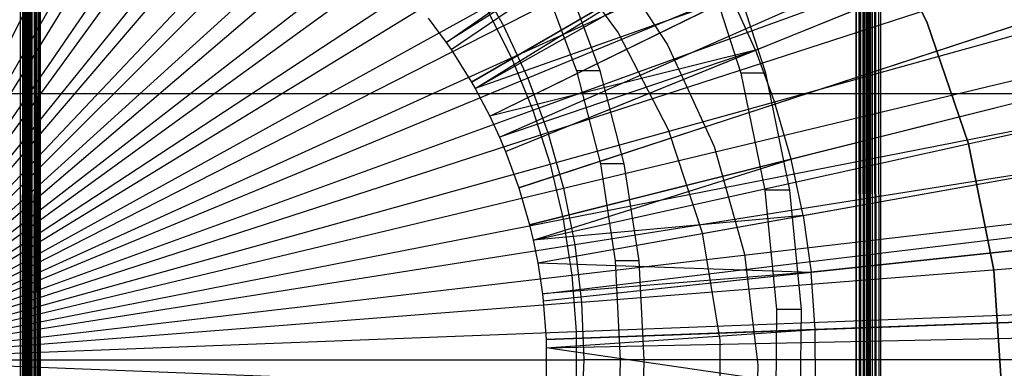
# Model space of a CAD drawing. Extents: x 0.05 to 6.09, y -3 to 3.03.
# Tile 75 of 124: x 3.11 to 3.42, y 0.01 to 0.12. Entities that reach past the tile are written whole.
import ezdxf

# ---------------------------------------------------------------- set-up
doc = ezdxf.new("R2010")
doc.units = 0
doc.header["$MEASUREMENT"] = 0
doc.layers.get('0').update_dxf_attribs({"color": 13, "linetype": 'CONTINUOUS'})

# ---------------------------------------------------------------- blocks, each defined once
blk = doc.blocks.new('PROFILE_SNOW_BALL_PLAFON_P')
at = {"color": 0}
for p, q in [((3.10548, 1.9055, 7.96237), (3.10529, -0.64699, 7.96244)), ((3.10548, 1.9055, 7.96237), (3.10529, -0.64699, 7.96244)), ((3.10548, 1.9055, 7.96237), (3.10662, -0.64832, 7.96165)), ((3.10548, 1.9055, 7.96237), (3.10662, -0.64832, 7.96165)), ((3.10761, 1.9055, 7.96024), (3.10662, -0.64832, 7.96165)), ((3.10675, 1.9055, 7.96152), (3.10662, -0.64832, 7.96165)), ((3.10761, 1.9055, 7.96024), (3.10662, -0.64832, 7.96165)), ((3.10675, 1.9055, 7.96152), (3.10662, -0.64832, 7.96165)), ((3.1074, -0.6491, 7.96067), (3.10761, 1.9055, 7.96024)), ((3.1074, -0.6491, 7.96067), (3.10761, 1.9055, 7.96024)), ((3.1074, -0.6491, 7.96067), (3.10791, 1.9055, 7.95874)), ((3.1074, -0.6491, 7.96067), (3.10791, 1.9055, 7.95874)), ((3.1074, -0.6491, 7.96067), (3.10761, 1.9055, 7.96024)), ((3.1074, -0.6491, 7.96067), (3.10761, 1.9055, 7.96024)), ((3.10761, 1.9055, 7.96024), (3.10777, -0.64947, 7.95977)), ((3.10761, 1.9055, 7.96024), (3.10777, -0.64947, 7.95977)), ((3.10761, 1.9055, 7.96024), (3.10919, -0.64832, 7.96165)), ((3.10841, -0.6491, 7.96067), (3.10761, 1.9055, 7.96024)), ((3.10841, -0.6491, 7.96067), (3.10761, 1.9055, 7.96024)), ((3.10761, 1.9055, 7.96024), (3.10919, -0.64832, 7.96165)), ((3.10791, 1.9055, 7.95874), (3.10777, -0.64947, 7.95977)), ((3.10791, 1.9055, 7.95874), (3.10777, -0.64947, 7.95977)), ((3.10791, 1.9055, 7.95874), (3.10777, -0.64947, 7.95977)), ((3.10791, 1.9055, 7.95874), (3.10791, -0.64961, 7.95874)), ((3.10791, 1.9055, 7.95874), (3.10791, -0.64961, 7.95874)), ((3.10919, -0.64832, 7.96165), (3.10906, 1.9055, 7.96152)), ((3.10919, -0.64832, 7.96165), (3.10906, 1.9055, 7.96152)), ((3.11052, -0.64699, 7.96244), (3.10906, 1.9055, 7.96152)), ((3.11052, -0.64699, 7.96244), (3.10906, 1.9055, 7.96152)), ((3.11052, -0.64699, 7.96244), (3.11034, 1.9055, 7.96237)), ((3.11052, -0.64699, 7.96244), (3.11034, 1.9055, 7.96237)), ((3.11184, -0.64566, 7.96267), (3.11034, 1.9055, 7.96237)), ((3.11184, -0.64566, 7.96267), (3.11034, 1.9055, 7.96237)), ((3.11184, 1.9055, 7.96267), (3.11184, -0.64566, 7.96267)), ((3.11184, 1.9055, 7.96267), (3.11184, -0.64566, 7.96267)), ((3.37562, -0.57605, 7.96267), (3.37562, 1.8359, 7.96267)), ((3.37562, -0.57605, 7.96267), (3.37562, 1.8359, 7.96267)), ((3.37704, -0.57657, 7.96237), (3.37562, 1.8359, 7.96267)), ((3.37704, -0.57657, 7.96237), (3.37562, 1.8359, 7.96267)), ((3.37704, -0.57657, 7.96237), (3.37713, 1.8359, 7.96237)), ((3.37704, -0.57657, 7.96237), (3.37713, 1.8359, 7.96237)), ((3.37823, -0.57702, 7.96152), (3.37713, 1.8359, 7.96237)), ((3.37823, -0.57702, 7.96152), (3.37713, 1.8359, 7.96237)), ((3.37823, -0.57702, 7.96152), (3.37841, 1.8359, 7.96152)), ((3.37823, -0.57702, 7.96152), (3.37841, 1.8359, 7.96152)), ((3.37926, -0.57605, 7.96024), (3.37841, 1.8359, 7.96152)), ((3.37926, -0.57605, 7.96024), (3.37841, 1.8359, 7.96152)), ((3.37926, -0.57605, 7.96024), (3.37926, 1.8359, 7.96024)), ((3.37926, -0.57605, 7.96024), (3.37926, 1.8359, 7.96024)), ((3.37956, 1.8359, 7.95874), (3.37956, -0.57605, 7.95874)), ((3.37956, 1.8359, 7.95874), (3.37956, -0.57605, 7.95874)), ((3.37956, -0.57605, 7.55519), (3.37956, 1.83589, 7.55512)), ((3.37956, -0.57605, 7.55519), (3.37956, 1.83589, 7.55512)), ((3.37986, 1.83555, 7.55367), (3.37956, -0.57605, 7.55519)), ((3.37986, 1.83555, 7.55367), (3.37956, -0.57605, 7.55519)), ((3.37986, 1.83555, 7.55367), (3.37974, -0.57585, 7.55401)), ((3.37986, 1.83555, 7.55367), (3.37974, -0.57585, 7.55401)), ((3.38025, -0.57528, 7.55297), (3.37986, 1.83555, 7.55367)), ((3.38025, -0.57528, 7.55297), (3.37986, 1.83555, 7.55367)), ((3.38025, -0.57528, 7.55297), (3.38054, 1.83479, 7.55259)), ((3.38025, -0.57528, 7.55297), (3.38054, 1.83479, 7.55259)), ((3.38105, -0.57438, 7.55211), (3.38054, 1.83479, 7.55259)), ((3.38105, -0.57438, 7.55211), (3.38054, 1.83479, 7.55259)), ((3.38214, -0.57312, 7.55149), (3.38054, 1.83479, 7.55259)), ((3.38214, -0.57312, 7.55149), (3.38054, 1.83479, 7.55259)), ((3.38214, -0.57312, 7.55149), (3.38179, 1.83337, 7.55164)), ((3.38214, -0.57312, 7.55149), (3.38179, 1.83337, 7.55164)), ((3.3835, -0.57156, 7.55126), (3.38179, 1.83337, 7.55164)), ((3.3835, -0.57156, 7.55126), (3.38179, 1.83337, 7.55164)), ((3.3835, 1.8314, 7.55126), (3.3835, -0.57156, 7.55126)), ((3.3835, 1.8314, 7.55126), (3.3835, -0.57156, 7.55126)), ((3.10548, 0.64666, 6.43935), (3.10529, -0.64699, 6.43928)), ((3.10548, 0.64666, 6.43935), (3.10529, -0.64699, 6.43928)), ((3.10677, 0.64666, 6.44022), (3.10529, -0.64699, 6.43928)), ((3.10677, 0.64666, 6.44022), (3.10529, -0.64699, 6.43928)), ((3.10677, 0.64666, 6.44022), (3.10662, -0.64832, 6.44008)), ((3.10677, 0.64666, 6.44022), (3.10662, -0.64832, 6.44008)), ((3.10677, 0.64666, 6.44022), (3.1074, -0.6491, 6.44105)), ((3.10677, 0.64666, 6.44022), (3.1074, -0.6491, 6.44105)), ((3.10762, 0.64666, 6.44151), (3.1074, -0.6491, 6.44105)), ((3.10762, 0.64666, 6.44151), (3.1074, -0.6491, 6.44105)), ((3.10762, 0.64666, 6.44151), (3.1074, -0.6491, 6.44105)), ((3.10762, 0.64666, 6.44151), (3.10777, -0.64947, 6.44196)), ((3.10762, 0.64666, 6.44151), (3.10777, -0.64947, 6.44196)), ((3.10841, -0.6491, 6.44105), (3.10762, 0.64666, 6.44151)), ((3.10762, 0.64666, 6.44151), (3.10919, -0.64832, 6.44008)), ((3.10841, -0.6491, 6.44105), (3.10762, 0.64666, 6.44151)), ((3.10762, 0.64666, 6.44151), (3.10919, -0.64832, 6.44008)), ((3.10791, 0.64666, 6.44299), (3.10777, -0.64947, 6.44196)), ((3.10791, 0.64666, 6.44299), (3.10777, -0.64947, 6.44196)), ((3.10791, -0.64961, 6.44299), (3.10791, 0.64666, 6.44299)), ((3.10791, -0.64961, 6.44299), (3.10791, 0.64666, 6.44299)), ((3.10905, 0.64666, 6.44022), (3.10919, -0.64832, 6.44008)), ((3.10905, 0.64666, 6.44022), (3.10919, -0.64832, 6.44008)), ((3.11033, 0.64666, 6.43935), (3.10919, -0.64832, 6.44008)), ((3.11033, 0.64666, 6.43935), (3.10919, -0.64832, 6.44008)), ((3.11033, 0.64666, 6.43935), (3.11052, -0.64699, 6.43928)), ((3.11184, -0.64566, 6.43905), (3.11033, 0.64666, 6.43935)), ((3.11184, -0.64566, 6.43905), (3.11033, 0.64666, 6.43935)), ((3.11033, 0.64666, 6.43935), (3.11052, -0.64699, 6.43928)), ((3.11184, -0.64566, 6.43905), (3.11184, 0.64666, 6.43905)), ((3.11184, -0.64566, 6.43905), (3.11184, 0.64666, 6.43905)), ((3.24314, 0.11499, 6.41734), (3.82061, 0.52005, 6.19652)), ((3.24314, 0.11499, 6.41734), (3.82061, 0.52005, 6.19652)), ((3.2447, 0.11274, 6.41733), (3.82828, 0.50891, 6.19646)), ((3.2447, 0.11274, 6.41733), (3.82828, 0.50891, 6.19646)), ((3.25134, 0.10215, 6.41728), (3.86113, 0.45653, 6.19622)), ((3.25134, 0.10215, 6.41728), (3.86113, 0.45653, 6.19622)), ((3.2525, 0.10011, 6.41727), (3.86688, 0.44646, 6.19617)), ((3.2525, 0.10011, 6.41727), (3.86688, 0.44646, 6.19617)), ((3.25723, 0.09112, 6.41724), (3.89025, 0.40199, 6.196)), ((3.25723, 0.09112, 6.41724), (3.89025, 0.40199, 6.196)), ((3.26035, 0.08438, 6.41721), (3.90571, 0.36869, 6.19589)), ((3.26035, 0.08438, 6.41721), (3.90571, 0.36869, 6.19589)), ((3.26233, 0.0797, 6.4172), (3.91549, 0.34554, 6.19581)), ((3.26233, 0.0797, 6.4172), (3.91549, 0.34554, 6.19581)), ((3.37956, 0.33109, 7.7544), (3.37956, -0.22796, 7.7544)), ((3.37956, -0.22796, 7.84102), (3.37956, 0.33109, 7.84102)), ((3.37956, 0.33109, 7.60637), (3.37956, -0.48387, 7.60637)), ((3.37956, -0.48387, 7.7111), (3.37956, 0.33109, 7.7111)), ((3.37956, 0.33109, 7.60637), (3.37956, -0.48387, 7.60637)), ((3.37956, -0.48387, 7.7111), (3.37956, 0.33109, 7.7111)), ((3.37956, 0.33109, 7.7544), (3.37956, -0.22796, 7.7544)), ((3.37956, -0.22796, 7.84102), (3.37956, 0.33109, 7.84102)), ((3.37841, -0.48108, 7.60916), (3.37841, 0.32831, 7.60916)), ((3.37841, -0.48108, 7.60916), (3.37841, 0.32831, 7.60916)), ((3.37841, -0.48108, 7.70831), (3.37841, 0.32831, 7.70831)), ((3.37841, -0.48108, 7.70831), (3.37841, 0.32831, 7.70831)), ((3.37841, -0.22518, 7.75719), (3.37841, 0.32831, 7.75719)), ((3.37841, -0.22518, 7.75719), (3.37841, 0.32831, 7.75719)), ((3.37841, -0.22518, 7.83824), (3.37841, 0.32831, 7.83824)), ((3.37841, -0.22518, 7.83824), (3.37841, 0.32831, 7.83824)), ((3.37926, -0.48236, 7.60788), (3.37926, 0.32959, 7.60788)), ((3.37926, -0.48236, 7.60788), (3.37926, 0.32959, 7.60788)), ((3.37926, -0.48236, 7.70959), (3.37926, 0.32959, 7.70959)), ((3.37926, -0.48236, 7.70959), (3.37926, 0.32959, 7.70959)), ((3.37926, -0.22645, 7.75591), (3.37926, 0.32959, 7.75591)), ((3.37926, -0.22645, 7.75591), (3.37926, 0.32959, 7.75591)), ((3.37926, -0.22645, 7.83951), (3.37926, 0.32959, 7.83951)), ((3.37926, -0.22645, 7.83951), (3.37926, 0.32959, 7.83951)), ((3.10791, -0.47993, 7.70716), (3.10791, 0.32716, 7.70716)), ((3.10791, 0.32716, 7.61031), (3.10791, -0.47993, 7.61031)), ((3.10791, 0.32716, 7.75834), (3.10791, -0.22402, 7.75834)), ((3.10791, -0.22402, 7.83708), (3.10791, 0.32716, 7.83708)), ((3.10791, 0.32716, 7.61031), (3.10791, -0.47993, 7.61031)), ((3.10791, -0.47993, 7.70716), (3.10791, 0.32716, 7.70716)), ((3.10791, 0.32716, 7.75834), (3.10791, -0.22402, 7.75834)), ((3.10791, -0.22402, 7.83708), (3.10791, 0.32716, 7.83708)), ((3.10791, 0.32716, 7.61031), (3.10791, -0.47993, 7.61031)), ((3.10791, -0.47993, 7.70716), (3.10791, 0.32716, 7.70716)), ((3.10791, 0.32716, 7.75834), (3.10791, -0.22402, 7.75834)), ((3.10791, -0.22402, 7.83708), (3.10791, 0.32716, 7.83708)), ((3.37562, -0.47993, 7.61031), (3.37562, 0.32716, 7.61031)), ((3.37562, 0.32716, 7.70716), (3.37562, -0.47993, 7.70716)), ((3.37562, -0.22402, 7.75834), (3.37562, 0.32716, 7.75834)), ((3.37562, 0.32716, 7.83708), (3.37562, -0.22402, 7.83708)), ((3.37562, -0.47993, 7.61031), (3.37562, 0.32716, 7.61031)), ((3.37562, 0.32716, 7.70716), (3.37562, -0.47993, 7.70716)), ((3.37562, -0.22402, 7.75834), (3.37562, 0.32716, 7.75834)), ((3.37562, 0.32716, 7.83708), (3.37562, -0.22402, 7.83708)), ((3.37713, -0.48023, 7.61001), (3.37713, 0.32746, 7.61001)), ((3.37713, -0.48023, 7.61001), (3.37713, 0.32746, 7.61001)), ((3.37713, -0.48023, 7.70746), (3.37713, 0.32746, 7.70746)), ((3.37713, -0.48023, 7.70746), (3.37713, 0.32746, 7.70746)), ((3.37713, -0.22432, 7.75804), (3.37713, 0.32746, 7.75804)), ((3.37713, -0.22432, 7.75804), (3.37713, 0.32746, 7.75804)), ((3.37713, -0.22432, 7.83738), (3.37713, 0.32746, 7.83738)), ((3.37713, -0.22432, 7.83738), (3.37713, 0.32746, 7.83738)), ((3.26663, 0.06796, 6.41717), (3.93674, 0.28748, 6.19566)), ((3.26663, 0.06796, 6.41717), (3.93674, 0.28748, 6.19566)), ((3.27009, 0.05595, 6.41714), (3.95388, 0.22807, 6.19553)), ((3.27009, 0.05595, 6.41714), (3.95388, 0.22807, 6.19553)), ((3.27126, 0.051, 6.41713), (3.95965, 0.20362, 6.19549)), ((3.27126, 0.051, 6.41713), (3.95965, 0.20362, 6.19549)), ((3.27271, 0.04372, 6.41712), (3.96684, 0.16762, 6.19543)), ((3.27271, 0.04372, 6.41712), (3.96684, 0.16762, 6.19543)), ((3.31682, 0.16164, 6.40173), (3.24314, 0.11499, 6.41734)), ((3.31682, 0.16164, 6.40173), (3.24314, 0.11499, 6.41734)), ((3.2447, 0.11274, 6.41733), (3.31682, 0.16164, 6.40173)), ((3.2447, 0.11274, 6.41733), (3.31682, 0.16164, 6.40173)), ((3.37985, 0.15889, 7.45283), (3.39845, 0.1216, 7.45283)), ((3.39845, 0.1216, 7.29535), (3.37985, 0.15889, 7.29535)), ((3.39845, 0.1216, 7.29535), (3.37985, 0.15889, 7.29535)), ((3.37985, 0.15889, 7.45283), (3.39845, 0.1216, 7.45283)), ((3.27787, 0.14653, 7.45283), (3.2987, 0.11814, 7.45283)), ((3.27787, 0.14653, 7.61031), (3.2987, 0.11814, 7.61031)), ((3.27787, 0.14653, 7.45283), (3.2987, 0.11814, 7.45283)), ((3.27787, 0.14653, 7.61031), (3.2987, 0.11814, 7.61031)), ((3.32669, 0.14589, 6.40165), (3.25134, 0.10215, 6.41728)), ((3.32669, 0.14589, 6.40165), (3.25134, 0.10215, 6.41728)), ((3.2525, 0.10011, 6.41727), (3.32669, 0.14589, 6.40165)), ((3.2525, 0.10011, 6.41727), (3.32669, 0.14589, 6.40165)), ((3.29483, 0.14443, 7.68511), (3.31469, 0.1142, 7.68511)), ((3.29483, 0.14443, 7.78354), (3.31469, 0.1142, 7.78354)), ((3.29483, 0.14443, 7.68511), (3.31469, 0.1142, 7.68511)), ((3.29483, 0.14443, 7.78354), (3.31469, 0.1142, 7.78354)), ((3.34304, 0.11252, 6.40153), (3.42281, 0.14496, 6.38304)), ((3.34304, 0.11252, 6.40153), (3.42281, 0.14496, 6.38304)), ((3.32666, 0.14146, 3.26502), (3.33836, 0.10504, 3.26493)), ((3.32666, 0.14146, 3.26502), (3.33836, 0.10504, 3.26493)), ((3.34639, 0.10504, 4.34758), (3.33469, 0.14146, 4.34767)), ((3.34639, 0.10504, 4.34758), (3.33469, 0.14146, 4.34767)), ((3.27446, 0.13467, 3.30478), (3.28518, 0.10583, 3.3047)), ((3.27446, 0.13467, 3.30478), (3.28518, 0.10583, 3.3047)), ((3.29292, 0.10583, 4.34798), (3.2822, 0.13467, 4.34806)), ((3.29292, 0.10583, 4.34798), (3.2822, 0.13467, 4.34806)), ((3.33545, 0.12949, 6.40159), (3.2525, 0.10011, 6.41727)), ((3.33545, 0.12949, 6.40159), (3.2525, 0.10011, 6.41727)), ((3.25723, 0.09112, 6.41724), (3.33545, 0.12949, 6.40159)), ((3.25723, 0.09112, 6.41724), (3.33545, 0.12949, 6.40159)), ((3.34304, 0.11252, 6.40153), (3.33545, 0.12949, 6.40159)), ((3.34304, 0.11252, 6.40153), (3.33545, 0.12949, 6.40159)), ((3.23733, 0.12284, 6.41738), (3.24314, 0.11499, 6.41734)), ((3.23733, 0.12284, 6.41738), (3.24314, 0.11499, 6.41734)), ((3.43127, 0.12185, 6.38297), (3.34943, 0.09506, 6.40148)), ((3.43127, 0.12185, 6.38297), (3.34943, 0.09506, 6.40148)), ((3.39845, 0.1216, 7.45283), (3.39845, 0.1216, 7.29535)), ((3.39845, 0.1216, 7.45283), (3.41195, 0.08219, 7.45283)), ((3.41195, 0.08219, 7.29535), (3.39845, 0.1216, 7.29535)), ((3.39845, 0.1216, 7.45283), (3.39845, 0.1216, 7.29535)), ((3.41195, 0.08219, 7.29535), (3.39845, 0.1216, 7.29535)), ((3.39845, 0.1216, 7.45283), (3.41195, 0.08219, 7.45283)), ((3.27421, 0.03367, 6.41711), (3.97424, 0.11793, 6.19538)), ((3.27421, 0.03367, 6.41711), (3.97424, 0.11793, 6.19538)), ((3.2987, 0.11814, 7.45283), (3.31483, 0.08684, 7.45283)), ((3.2987, 0.11814, 7.61031), (3.2987, 0.11814, 7.45283)), ((3.2987, 0.11814, 7.61031), (3.31483, 0.08684, 7.61031)), ((3.2987, 0.11814, 7.45283), (3.31483, 0.08684, 7.45283)), ((3.2987, 0.11814, 7.61031), (3.2987, 0.11814, 7.45283)), ((3.2987, 0.11814, 7.61031), (3.31483, 0.08684, 7.61031)), ((3.24314, 0.11499, 6.41734), (3.2447, 0.11274, 6.41733)), ((3.24314, 0.11499, 6.41734), (3.2447, 0.11274, 6.41733)), ((3.2447, 0.11274, 6.41733), (3.25134, 0.10215, 6.41728)), ((3.2447, 0.11274, 6.41733), (3.25134, 0.10215, 6.41728)), ((3.34304, 0.11252, 6.40153), (3.25723, 0.09112, 6.41724)), ((3.34304, 0.11252, 6.40153), (3.25723, 0.09112, 6.41724)), ((3.34304, 0.11252, 6.40153), (3.26035, 0.08438, 6.41721)), ((3.34304, 0.11252, 6.40153), (3.26035, 0.08438, 6.41721)), ((3.26233, 0.0797, 6.4172), (3.34304, 0.11252, 6.40153)), ((3.26233, 0.0797, 6.4172), (3.34304, 0.11252, 6.40153)), ((3.31469, 0.1142, 7.68511), (3.3297, 0.0813, 7.68511)), ((3.31469, 0.1142, 7.78354), (3.31469, 0.1142, 7.68511)), ((3.31469, 0.1142, 7.78354), (3.3297, 0.0813, 7.78354)), ((3.31469, 0.1142, 7.68511), (3.3297, 0.0813, 7.68511)), ((3.31469, 0.1142, 7.78354), (3.31469, 0.1142, 7.68511)), ((3.31469, 0.1142, 7.78354), (3.3297, 0.0813, 7.78354)), ((3.34304, 0.11252, 6.40153), (3.34943, 0.09506, 6.40148)), ((3.34304, 0.11252, 6.40153), (3.34943, 0.09506, 6.40148)), ((3.27448, 0.03134, 6.41711), (3.97555, 0.1064, 6.19537)), ((3.27448, 0.03134, 6.41711), (3.97555, 0.1064, 6.19537)), ((3.29292, 0.10583, 4.34798), (3.28518, 0.10583, 3.3047)), ((3.28518, 0.10583, 3.3047), (3.29294, 0.07571, 3.30464)), ((3.29292, 0.10583, 4.34798), (3.28518, 0.10583, 3.3047)), ((3.28518, 0.10583, 3.3047), (3.29294, 0.07571, 3.30464)), ((3.30067, 0.07571, 4.34792), (3.29292, 0.10583, 4.34798)), ((3.30067, 0.07571, 4.34792), (3.29292, 0.10583, 4.34798)), ((3.33836, 0.10504, 3.26493), (3.34613, 0.06721, 3.26488)), ((3.34639, 0.10504, 4.34758), (3.33836, 0.10504, 3.26493)), ((3.33836, 0.10504, 3.26493), (3.34613, 0.06721, 3.26488)), ((3.34639, 0.10504, 4.34758), (3.33836, 0.10504, 3.26493)), ((3.35416, 0.06721, 4.34752), (3.34639, 0.10504, 4.34758)), ((3.35416, 0.06721, 4.34752), (3.34639, 0.10504, 4.34758)), ((3.25134, 0.10215, 6.41728), (3.2525, 0.10011, 6.41727)), ((3.25134, 0.10215, 6.41728), (3.2525, 0.10011, 6.41727)), ((3.2525, 0.10011, 6.41727), (3.25723, 0.09112, 6.41724)), ((3.2525, 0.10011, 6.41727), (3.25723, 0.09112, 6.41724)), ((2.56066, 0.09842, 7.47534), (3.10791, 0.09842, 7.47534)), ((2.56066, 0.09842, 7.29535), (3.10791, 0.09842, 7.29535)), ((2.56066, 0.09842, 7.47534), (3.10791, 0.09842, 7.47534)), ((2.56066, 0.09842, 7.29535), (3.10791, 0.09842, 7.29535)), ((3.10791, -0.64567, 7.47534), (3.10791, 0.09842, 7.47534)), ((3.10791, 0.09842, 7.47534), (3.10791, 0.09842, 7.29535)), ((3.10791, 0.09842, 7.29535), (3.10791, -0.64567, 7.29535)), ((3.10791, -0.64567, 7.47534), (3.10791, 0.09842, 7.47534)), ((3.10791, 0.09842, 7.47534), (3.10791, 0.09842, 7.29535)), ((3.10791, 0.09842, 7.29535), (3.10791, -0.64567, 7.29535)), ((3.10791, -0.64567, 7.47534), (3.10791, 0.09842, 7.47534)), ((3.10791, 0.09842, 7.47534), (3.65515, 0.09842, 7.47534)), ((3.10791, 0.09842, 7.29535), (3.65515, 0.09842, 7.29535)), ((3.10791, 0.09842, 7.47534), (3.65515, 0.09842, 7.47534)), ((3.10791, 0.09842, 7.47534), (3.10791, 0.09842, 7.29535)), ((3.10791, 0.09842, 7.29535), (3.65515, 0.09842, 7.29535)), ((3.10791, 0.09842, 7.29535), (3.10791, -0.64567, 7.29535)), ((3.43809, 0.0982, 6.38292), (3.35458, 0.07719, 6.40145)), ((3.43809, 0.0982, 6.38292), (3.35458, 0.07719, 6.40145)), ((3.34943, 0.09506, 6.40148), (3.26663, 0.06796, 6.41717)), ((3.34943, 0.09506, 6.40148), (3.26663, 0.06796, 6.41717)), ((3.35458, 0.07719, 6.40145), (3.34943, 0.09506, 6.40148)), ((3.35458, 0.07719, 6.40145), (3.34943, 0.09506, 6.40148)), ((3.25723, 0.09112, 6.41724), (3.26035, 0.08438, 6.41721)), ((3.25723, 0.09112, 6.41724), (3.26035, 0.08438, 6.41721)), ((3.31483, 0.08684, 7.45283), (3.32587, 0.0534, 7.45283)), ((3.31483, 0.08684, 7.61031), (3.31483, 0.08684, 7.45283)), ((3.31483, 0.08684, 7.61031), (3.32587, 0.0534, 7.61031)), ((3.31483, 0.08684, 7.45283), (3.32587, 0.0534, 7.45283)), ((3.31483, 0.08684, 7.61031), (3.31483, 0.08684, 7.45283)), ((3.31483, 0.08684, 7.61031), (3.32587, 0.0534, 7.61031)), ((3.26035, 0.08438, 6.41721), (3.26233, 0.0797, 6.4172)), ((3.26035, 0.08438, 6.41721), (3.26233, 0.0797, 6.4172)), ((3.26233, 0.0797, 6.4172), (3.26663, 0.06796, 6.41717)), ((3.26233, 0.0797, 6.4172), (3.26663, 0.06796, 6.41717)), ((3.3297, 0.0813, 7.68511), (3.33951, 0.04649, 7.68511)), ((3.3297, 0.0813, 7.78354), (3.3297, 0.0813, 7.68511)), ((3.3297, 0.0813, 7.78354), (3.33951, 0.04649, 7.78354)), ((3.3297, 0.0813, 7.68511), (3.33951, 0.04649, 7.68511)), ((3.3297, 0.0813, 7.78354), (3.3297, 0.0813, 7.68511)), ((3.3297, 0.0813, 7.78354), (3.33951, 0.04649, 7.78354)), ((3.41195, 0.08219, 7.45283), (3.41195, 0.08219, 7.29535)), ((3.41195, 0.08219, 7.45283), (3.42014, 0.04134, 7.45283)), ((3.42014, 0.04134, 7.29535), (3.41195, 0.08219, 7.29535)), ((3.41195, 0.08219, 7.45283), (3.41195, 0.08219, 7.29535)), ((3.42014, 0.04134, 7.29535), (3.41195, 0.08219, 7.29535)), ((3.41195, 0.08219, 7.45283), (3.42014, 0.04134, 7.45283)), ((3.35458, 0.07719, 6.40145), (3.27009, 0.05595, 6.41714)), ((3.35458, 0.07719, 6.40145), (3.27009, 0.05595, 6.41714)), ((3.27126, 0.051, 6.41713), (3.35458, 0.07719, 6.40145)), ((3.27126, 0.051, 6.41713), (3.35458, 0.07719, 6.40145)), ((3.35848, 0.05902, 6.40142), (3.35458, 0.07719, 6.40145)), ((3.35848, 0.05902, 6.40142), (3.35458, 0.07719, 6.40145)), ((3.30067, 0.07571, 4.34792), (3.29294, 0.07571, 3.30464)), ((3.29294, 0.07571, 3.30464), (3.29772, 0.04433, 3.30461)), ((3.30067, 0.07571, 4.34792), (3.29294, 0.07571, 3.30464)), ((3.29294, 0.07571, 3.30464), (3.29772, 0.04433, 3.30461)), ((3.30546, 0.04433, 4.34788), (3.30067, 0.07571, 4.34792)), ((3.30546, 0.04433, 4.34788), (3.30067, 0.07571, 4.34792)), ((3.35848, 0.05902, 6.40142), (3.44325, 0.07414, 6.38288)), ((3.35848, 0.05902, 6.40142), (3.44325, 0.07414, 6.38288)), ((3.26663, 0.06796, 6.41717), (3.27009, 0.05595, 6.41714)), ((3.26663, 0.06796, 6.41717), (3.27009, 0.05595, 6.41714)), ((3.34613, 0.06721, 3.26488), (3.34988, 0.02856, 3.26485)), ((3.35416, 0.06721, 4.34752), (3.34613, 0.06721, 3.26488)), ((3.34613, 0.06721, 3.26488), (3.34988, 0.02856, 3.26485)), ((3.35416, 0.06721, 4.34752), (3.34613, 0.06721, 3.26488)), ((3.35791, 0.02856, 4.34749), (3.35416, 0.06721, 4.34752)), ((3.35791, 0.02856, 4.34749), (3.35416, 0.06721, 4.34752)), ((3.35848, 0.05902, 6.40142), (3.27126, 0.051, 6.41713)), ((3.35848, 0.05902, 6.40142), (3.27126, 0.051, 6.41713)), ((3.27271, 0.04372, 6.41712), (3.35848, 0.05902, 6.40142)), ((3.27271, 0.04372, 6.41712), (3.35848, 0.05902, 6.40142)), ((3.35848, 0.05902, 6.40142), (3.3611, 0.04061, 6.4014)), ((3.35848, 0.05902, 6.40142), (3.3611, 0.04061, 6.4014)), ((3.27009, 0.05595, 6.41714), (3.27126, 0.051, 6.41713)), ((3.27009, 0.05595, 6.41714), (3.27126, 0.051, 6.41713)), ((3.27126, 0.051, 6.41713), (3.27271, 0.04372, 6.41712)), ((3.27126, 0.051, 6.41713), (3.27271, 0.04372, 6.41712)), ((3.32587, 0.0534, 7.45283), (3.33154, 0.01864, 7.45283)), ((3.32587, 0.0534, 7.61031), (3.32587, 0.0534, 7.45283)), ((3.32587, 0.0534, 7.61031), (3.33154, 0.01864, 7.61031)), ((3.32587, 0.0534, 7.45283), (3.33154, 0.01864, 7.45283)), ((3.32587, 0.0534, 7.61031), (3.32587, 0.0534, 7.45283)), ((3.32587, 0.0534, 7.61031), (3.33154, 0.01864, 7.61031)), ((3.44672, 0.04977, 6.38286), (3.3611, 0.04061, 6.4014)), ((3.44672, 0.04977, 6.38286), (3.3611, 0.04061, 6.4014)), ((3.27537, 0.01887, 6.4171), (3.97996, 0.04473, 6.19534)), ((3.27537, 0.01887, 6.4171), (3.97996, 0.04473, 6.19534)), ((3.33951, 0.04649, 7.68511), (3.34389, 0.01059, 7.68511)), ((3.33951, 0.04649, 7.78354), (3.33951, 0.04649, 7.68511)), ((3.33951, 0.04649, 7.78354), (3.34389, 0.01059, 7.78354)), ((3.33951, 0.04649, 7.68511), (3.34389, 0.01059, 7.68511)), ((3.33951, 0.04649, 7.78354), (3.33951, 0.04649, 7.68511)), ((3.33951, 0.04649, 7.78354), (3.34389, 0.01059, 7.78354)), ((3.27271, 0.04372, 6.41712), (3.3611, 0.04061, 6.4014)), ((3.27271, 0.04372, 6.41712), (3.3611, 0.04061, 6.4014)), ((3.27271, 0.04372, 6.41712), (3.27421, 0.03367, 6.41711)), ((3.27271, 0.04372, 6.41712), (3.27421, 0.03367, 6.41711)), ((3.30546, 0.04433, 4.34788), (3.29772, 0.04433, 3.30461)), ((3.29772, 0.04433, 3.30461), (3.29934, 0.01228, 3.30459)), ((3.30546, 0.04433, 4.34788), (3.29772, 0.04433, 3.30461)), ((3.29772, 0.04433, 3.30461), (3.29934, 0.01228, 3.30459)), ((3.30708, 0.01228, 4.34787), (3.30546, 0.04433, 4.34788)), ((3.30708, 0.01228, 4.34787), (3.30546, 0.04433, 4.34788)), ((3.3611, 0.04061, 6.4014), (3.27421, 0.03367, 6.41711)), ((3.3611, 0.04061, 6.4014), (3.27421, 0.03367, 6.41711)), ((3.27448, 0.03134, 6.41711), (3.3611, 0.04061, 6.4014)), ((3.27448, 0.03134, 6.41711), (3.3611, 0.04061, 6.4014)), ((3.36243, 0.02206, 6.40139), (3.3611, 0.04061, 6.4014)), ((3.36243, 0.02206, 6.40139), (3.3611, 0.04061, 6.4014)), ((3.42014, 0.04134, 7.45283), (3.42014, 0.04134, 7.29535)), ((3.42014, 0.04134, 7.45283), (3.42287, -0.00023, 7.45283)), ((3.42287, -0.00023, 7.29535), (3.42014, 0.04134, 7.29535)), ((3.42014, 0.04134, 7.45283), (3.42014, 0.04134, 7.29535)), ((3.42287, -0.00023, 7.29535), (3.42014, 0.04134, 7.29535)), ((3.42014, 0.04134, 7.45283), (3.42287, -0.00023, 7.45283)), ((3.27421, 0.03367, 6.41711), (3.27448, 0.03134, 6.41711)), ((3.27421, 0.03367, 6.41711), (3.27448, 0.03134, 6.41711)), ((3.27448, 0.03134, 6.41711), (3.27537, 0.01887, 6.4171)), ((3.27448, 0.03134, 6.41711), (3.27537, 0.01887, 6.4171)), ((3.27545, 0.01614, 6.4171), (3.98036, 0.03121, 6.19533)), ((3.27545, 0.01614, 6.4171), (3.98036, 0.03121, 6.19533)), ((3.34988, 0.02856, 3.26485), (3.34953, -0.01035, 3.26485)), ((3.34988, 0.02856, 3.26485), (3.34953, -0.01035, 3.26485)), ((3.35791, 0.02856, 4.34749), (3.34988, 0.02856, 3.26485)), ((3.35791, 0.02856, 4.34749), (3.34988, 0.02856, 3.26485)), ((3.35756, -0.01035, 4.3475), (3.35791, 0.02856, 4.34749)), ((3.35756, -0.01035, 4.3475), (3.35791, 0.02856, 4.34749)), ((3.44848, 0.02522, 6.38285), (3.36243, 0.02206, 6.40139)), ((3.44848, 0.02522, 6.38285), (3.36243, 0.02206, 6.40139)), ((3.36243, 0.02206, 6.40139), (3.27537, 0.01887, 6.4171)), ((3.36243, 0.02206, 6.40139), (3.27537, 0.01887, 6.4171)), ((3.27545, 0.01614, 6.4171), (3.36243, 0.02206, 6.40139)), ((3.27545, 0.01614, 6.4171), (3.36243, 0.02206, 6.40139)), ((3.36246, 0.00347, 6.40139), (3.36243, 0.02206, 6.40139)), ((3.36246, 0.00347, 6.40139), (3.36243, 0.02206, 6.40139)), ((3.27537, 0.01887, 6.4171), (3.27545, 0.01614, 6.4171)), ((3.27537, 0.01887, 6.4171), (3.27545, 0.01614, 6.4171)), ((3.27545, 0.01614, 6.4171), (3.27539, 0.00637, 6.4171)), ((3.27545, 0.01614, 6.4171), (3.27539, 0.00637, 6.4171)), ((3.36246, 0.00347, 6.40139), (3.27545, 0.01614, 6.4171)), ((3.36246, 0.00347, 6.40139), (3.27545, 0.01614, 6.4171)), ((3.33154, 0.01864, 7.45283), (3.3317, -0.01657, 7.45283)), ((3.33154, 0.01864, 7.61031), (3.33154, 0.01864, 7.45283)), ((3.33154, 0.01864, 7.61031), (3.3317, -0.01657, 7.61031)), ((3.33154, 0.01864, 7.45283), (3.3317, -0.01657, 7.45283)), ((3.33154, 0.01864, 7.61031), (3.33154, 0.01864, 7.45283)), ((3.33154, 0.01864, 7.61031), (3.3317, -0.01657, 7.61031)), ((3.29934, 0.01228, 3.30459), (3.29916, 0.00151, 3.30459)), ((3.29934, 0.01228, 3.30459), (3.29916, 0.00151, 3.30459)), ((3.30708, 0.01228, 4.34787), (3.29934, 0.01228, 3.30459)), ((3.30708, 0.01228, 4.34787), (3.29934, 0.01228, 3.30459)), ((3.3069, 0.00151, 4.34787), (3.30708, 0.01228, 4.34787)), ((3.3069, 0.00151, 4.34787), (3.30708, 0.01228, 4.34787)), ((3.34389, 0.01059, 7.68511), (3.34274, -0.02555, 7.68511)), ((3.34389, 0.01059, 7.78354), (3.34274, -0.02555, 7.78354)), ((3.34389, 0.01059, 7.68511), (3.34274, -0.02555, 7.68511)), ((3.34389, 0.01059, 7.78354), (3.34274, -0.02555, 7.78354)), ((3.34389, 0.01059, 7.78354), (3.34389, 0.01059, 7.68511)), ((3.34389, 0.01059, 7.78354), (3.34389, 0.01059, 7.68511))]:
    blk.add_line(p, q, dxfattribs=at)
blk = doc.blocks.new('GRUPUJ_1')
at = {"color": 0}
for p, q in [((3.20714, 3.12496, 0.05831), (3.41744, 3.23197, 0.09546)), ((3.20714, 3.12496, 0.05831), (3.41744, 3.23197, 0.09546)), ((2.99495, 3.01692, 0.03937), (3.10314, 3.22896, 0.05908)), ((2.99495, 3.01692, 0.03937), (3.10314, 3.22896, 0.05908)), ((2.99465, 3.01692), (3.11281, 3.22133, 0.01787)), ((2.99465, 3.01692), (3.11281, 3.22133, 0.01787)), ((2.99495, 3.01692, 0.03937), (3.11944, 3.21983, 0.05896)), ((2.99495, 3.01692, 0.03937), (3.11944, 3.21983, 0.05896)), ((2.99465, 3.01692), (3.12829, 3.21157, 0.01775)), ((2.99465, 3.01692), (3.12829, 3.21157, 0.01775)), ((2.99495, 3.01692, 0.03937), (3.13498, 3.20945, 0.05884)), ((2.99495, 3.01692, 0.03937), (3.13498, 3.20945, 0.05884)), ((3.20967, 3.11459, 0.01715), (3.42293, 3.21141, 0.05199)), ((3.20967, 3.11459, 0.01715), (3.42293, 3.21141, 0.05199)), ((2.99465, 3.01692), (3.14298, 3.20064, 0.01764)), ((2.99465, 3.01692), (3.14298, 3.20064, 0.01764)), ((2.99495, 3.01692, 0.03937), (3.14965, 3.19788, 0.05873)), ((2.99495, 3.01692, 0.03937), (3.14965, 3.19788, 0.05873)), ((3.43301, 3.19819, 0.09535), (3.21496, 3.10799, 0.05825)), ((3.43301, 3.19819, 0.09535), (3.21496, 3.10799, 0.05825)), ((2.99465, 3.01692), (3.15677, 3.18861, 0.01754)), ((2.99465, 3.01692), (3.15677, 3.18861, 0.01754)), ((2.99495, 3.01692, 0.03937), (3.16337, 3.1852, 0.05863)), ((2.99495, 3.01692, 0.03937), (3.16337, 3.1852, 0.05863)), ((3.21659, 3.09765, 0.0171), (3.43671, 3.17767, 0.05189)), ((3.21659, 3.09765, 0.0171), (3.43671, 3.17767, 0.05189)), ((2.99465, 3.01692), (3.16959, 3.17554, 0.01745)), ((2.99465, 3.01692), (3.16959, 3.17554, 0.01745)), ((2.99495, 3.01692, 0.03937), (3.17606, 3.17148, 0.05854)), ((2.99495, 3.01692, 0.03937), (3.17606, 3.17148, 0.05854)), ((2.99465, 3.01692), (3.18135, 3.16152, 0.01736)), ((2.99465, 3.01692), (3.18135, 3.16152, 0.01736)), ((3.22143, 3.09046, 0.0582), (3.44588, 3.1633, 0.09525)), ((3.22143, 3.09046, 0.0582), (3.44588, 3.1633, 0.09525)), ((2.99495, 3.01692, 0.03937), (3.18763, 3.1568, 0.05845)), ((2.99495, 3.01692, 0.03937), (3.18763, 3.1568, 0.05845)), ((2.99465, 3.01692), (3.192, 3.14662, 0.01728)), ((2.99465, 3.01692), (3.192, 3.14662, 0.01728)), ((3.22218, 3.08022, 0.01706), (3.44784, 3.14296, 0.05181)), ((3.22218, 3.08022, 0.01706), (3.44784, 3.14296, 0.05181)), ((3.19801, 3.14126, 0.05838), (2.99495, 3.01692, 0.03937)), ((3.19801, 3.14126, 0.05838), (2.99495, 3.01692, 0.03937)), ((3.19801, 3.14126, 0.05838), (3.20714, 3.12496, 0.05831)), ((3.19801, 3.14126, 0.05838), (3.20714, 3.12496, 0.05831)), ((2.99465, 3.01692), (3.20145, 3.13095, 0.01721)), ((2.99465, 3.01692), (3.20145, 3.13095, 0.01721)), ((3.20145, 3.13095, 0.01721), (3.20967, 3.11459, 0.01715)), ((3.20145, 3.13095, 0.01721), (3.20967, 3.11459, 0.01715)), ((3.2265, 3.07247, 0.05816), (3.45598, 3.1275, 0.09518)), ((3.2265, 3.07247, 0.05816), (3.45598, 3.1275, 0.09518)), ((3.20714, 3.12496, 0.05831), (2.99495, 3.01692, 0.03937)), ((3.20714, 3.12496, 0.05831), (2.99495, 3.01692, 0.03937)), ((3.20714, 3.12496, 0.05831), (3.21496, 3.10799, 0.05825)), ((3.20714, 3.12496, 0.05831), (3.21496, 3.10799, 0.05825)), ((2.99465, 3.01692), (3.20967, 3.11459, 0.01715)), ((2.99465, 3.01692), (3.20967, 3.11459, 0.01715)), ((3.20967, 3.11459, 0.01715), (3.21659, 3.09765, 0.0171)), ((3.20967, 3.11459, 0.01715), (3.21659, 3.09765, 0.0171)), ((3.21496, 3.10799, 0.05825), (2.99495, 3.01692, 0.03937)), ((3.21496, 3.10799, 0.05825), (2.99495, 3.01692, 0.03937)), ((3.21496, 3.10799, 0.05825), (3.22143, 3.09046, 0.0582)), ((3.21496, 3.10799, 0.05825), (3.22143, 3.09046, 0.0582)), ((3.2264, 3.06241, 0.01702), (3.45624, 3.10749, 0.05174)), ((3.2264, 3.06241, 0.01702), (3.45624, 3.10749, 0.05174)), ((2.99465, 3.01692), (3.21659, 3.09765, 0.0171)), ((2.99465, 3.01692), (3.21659, 3.09765, 0.0171)), ((3.21659, 3.09765, 0.0171), (3.22218, 3.08022, 0.01706)), ((3.21659, 3.09765, 0.0171), (3.22218, 3.08022, 0.01706)), ((3.46323, 3.09102, 0.09512), (3.23015, 3.05415, 0.05814)), ((3.46323, 3.09102, 0.09512), (3.23015, 3.05415, 0.05814)), ((2.99495, 3.01692, 0.03937), (3.22143, 3.09046, 0.0582)), ((2.99495, 3.01692, 0.03937), (3.22143, 3.09046, 0.0582)), ((3.22143, 3.09046, 0.0582), (3.2265, 3.07247, 0.05816)), ((3.22143, 3.09046, 0.0582), (3.2265, 3.07247, 0.05816)), ((2.99465, 3.01692), (3.22218, 3.08022, 0.01706)), ((2.99465, 3.01692), (3.22218, 3.08022, 0.01706)), ((3.22218, 3.08022, 0.01706), (3.2264, 3.06241, 0.01702)), ((3.22218, 3.08022, 0.01706), (3.2264, 3.06241, 0.01702)), ((2.99495, 3.01692, 0.03937), (3.2265, 3.07247, 0.05816)), ((2.99495, 3.01692, 0.03937), (3.2265, 3.07247, 0.05816)), ((3.2265, 3.07247, 0.05816), (3.23015, 3.05415, 0.05814)), ((3.2265, 3.07247, 0.05816), (3.23015, 3.05415, 0.05814)), ((3.22923, 3.04432, 0.017), (3.46188, 3.07148, 0.0517)), ((3.22923, 3.04432, 0.017), (3.46188, 3.07148, 0.0517)), ((2.99465, 3.01692), (3.2264, 3.06241, 0.01702)), ((2.99465, 3.01692), (3.2264, 3.06241, 0.01702)), ((3.2264, 3.06241, 0.01702), (3.22923, 3.04432, 0.017)), ((3.2264, 3.06241, 0.01702), (3.22923, 3.04432, 0.017)), ((3.23015, 3.05415, 0.05814), (2.99495, 3.01692, 0.03937)), ((3.23015, 3.05415, 0.05814), (2.99495, 3.01692, 0.03937)), ((3.23015, 3.05415, 0.05814), (3.23234, 3.03559, 0.05812)), ((3.23015, 3.05415, 0.05814), (3.23234, 3.03559, 0.05812)), ((3.23234, 3.03559, 0.05812), (3.4676, 3.05408, 0.09509)), ((3.23234, 3.03559, 0.05812), (3.4676, 3.05408, 0.09509)), ((2.99465, 3.01692), (3.22923, 3.04432, 0.017)), ((2.99465, 3.01692), (3.22923, 3.04432, 0.017)), ((3.22923, 3.04432, 0.017), (3.23065, 3.02607, 0.01699)), ((3.22923, 3.04432, 0.017), (3.23065, 3.02607, 0.01699)), ((3.23234, 3.03559, 0.05812), (2.99495, 3.01692, 0.03937)), ((3.23234, 3.03559, 0.05812), (2.99495, 3.01692, 0.03937)), ((3.23065, 3.02607, 0.01699), (3.4647, 3.03514, 0.05168)), ((3.23065, 3.02607, 0.01699), (3.4647, 3.03514, 0.05168)), ((3.23234, 3.03559, 0.05812), (3.23308, 3.01692, 0.05811)), ((3.23234, 3.03559, 0.05812), (3.23308, 3.01692, 0.05811)), ((2.99465, 3.01692), (3.23065, 3.02607, 0.01699)), ((2.99465, 3.01692), (3.23065, 3.02607, 0.01699)), ((3.23065, 3.02607, 0.01699), (3.23065, 3.00777, 0.01699)), ((3.23065, 3.02607, 0.01699), (3.23065, 3.00777, 0.01699)), ((2.99465, 3.01692), (3.23065, 3.00777, 0.01699)), ((2.99465, 3.01692), (3.23065, 3.00777, 0.01699)), ((2.99495, 3.01692, 0.03937), (3.23308, 3.01692, 0.05811)), ((2.99495, 3.01692, 0.03937), (3.23308, 3.01692, 0.05811)), ((3.23308, 3.01692, 0.05811), (3.23234, 2.99825, 0.05812)), ((3.23308, 3.01692, 0.05811), (3.23234, 2.99825, 0.05812)), ((3.46906, 3.01692, 0.09508), (3.23308, 3.01692, 0.05811)), ((3.46906, 3.01692, 0.09508), (3.23308, 3.01692, 0.05811))]:
    blk.add_line(p, q, dxfattribs=at)
blk.add_blockref('PROFILE_SNOW_BALL_PLAFON_P', (-0.05452, 3.0046, -0.05645), dxfattribs=at)

msp = doc.modelspace()

# ---------------------------------------------------------------- block references
at = {"color": 0}
msp.add_blockref('GRUPUJ_1', (0.05452, -3.0046, 0.05645), dxfattribs=at)

doc.saveas('drawing.dxf')
